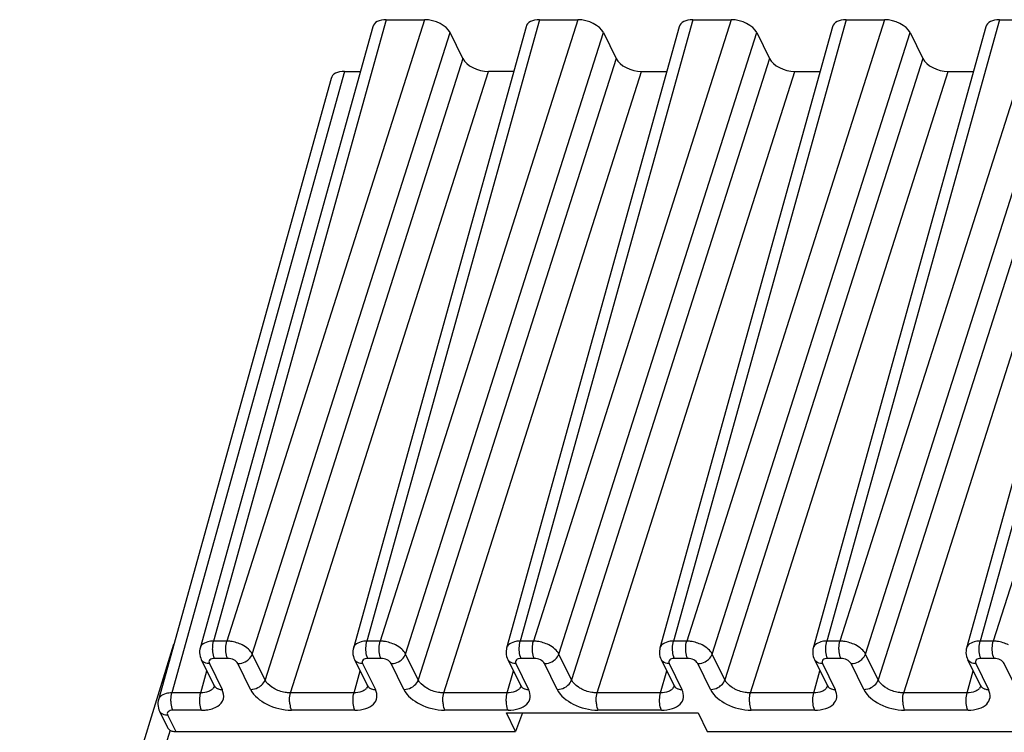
# Model space of a CAD drawing. Header units: millimetres. Extents: x 0 to 594, y 0 to 420.
# Tile 24 of 236: x 160 to 176, y 111 to 123. Entities that reach past the tile are written whole.
import ezdxf

# ---------------------------------------------------------------- set-up
doc = ezdxf.new("R2010")
doc.units = ezdxf.units.MM
doc.header["$LTSCALE"] = 32.67
doc.layers.get('0').update_dxf_attribs({"linetype": 'CONTINUOUS'})

msp = doc.modelspace()

# ---------------------------------------------------------------- linework, layer by layer
at = {"color": 9, "linetype": 'CONTINUOUS'}
for p, q in [((165.90805, 122.9094), (163.14162, 112.95294)), ((166.52219, 122.9094), (163.35264, 112.95294)), ((168.36422, 122.9094), (165.59778, 112.95294)), ((168.97835, 122.9094), (165.8088, 112.95294)), ((170.82038, 122.9094), (168.05394, 112.95294)), ((171.43451, 122.9094), (168.26497, 112.95294)), ((173.27654, 122.9094), (170.51011, 112.95294)), ((173.89067, 122.9094), (170.72113, 112.95294)), ((175.7327, 122.9094), (172.96627, 112.95294)), ((176.34684, 122.9094), (173.17729, 112.95294)), ((178.18887, 122.9094), (175.42243, 112.95294)), ((178.803, 122.9094), (175.63345, 112.95294)), ((163.76128, 112.74577), (166.93083, 122.70223)), ((166.21744, 112.74577), (169.38699, 122.70223)), ((168.6736, 112.74577), (171.84315, 122.70223)), ((171.12977, 112.74577), (174.29931, 122.70223)), ((173.58593, 112.74577), (176.75548, 122.70223)), ((167.13422, 122.28776), (163.96467, 112.3313)), ((169.59038, 122.28776), (166.42083, 112.3313)), ((172.04654, 122.28776), (168.877, 112.3313)), ((174.50271, 122.28776), (171.33316, 112.3313)), ((176.95887, 122.28776), (173.78932, 112.3313)), ((165.2402, 122.08059), (162.47377, 112.12413)), ((164.37331, 112.12413), (167.54286, 122.08059)), ((166.82947, 112.12413), (169.99902, 122.08059)), ((169.28563, 112.12413), (172.45518, 122.08059)), ((171.7418, 112.12413), (174.91134, 122.08059)), ((174.19796, 112.12413), (177.36751, 122.08059)), ((163.35264, 112.95294), (163.14162, 112.95294)), ((165.8088, 112.95294), (165.59778, 112.95294)), ((168.26497, 112.95294), (168.05394, 112.95294)), ((170.72113, 112.95294), (170.51011, 112.95294)), ((173.17729, 112.95294), (172.96627, 112.95294)), ((175.63345, 112.95294), (175.42243, 112.95294)), ((163.36607, 112.67471), (163.15505, 112.67471)), ((163.96467, 112.3313), (163.76128, 112.74577)), ((165.82224, 112.67471), (165.61121, 112.67471)), ((166.42083, 112.3313), (166.21744, 112.74577)), ((168.2784, 112.67471), (168.06737, 112.67471)), ((168.877, 112.3313), (168.6736, 112.74577)), ((170.73456, 112.67471), (170.52354, 112.67471)), ((171.33316, 112.3313), (171.12977, 112.74577)), ((173.19072, 112.67471), (172.9797, 112.67471)), ((173.78932, 112.3313), (173.58593, 112.74577)), ((175.64689, 112.67471), (175.43586, 112.67471)), ((163.07293, 112.59184), (163.27632, 112.17737)), ((163.73292, 112.17737), (163.52953, 112.59184)), ((165.52909, 112.59184), (165.73248, 112.17737)), ((166.18908, 112.17737), (165.98569, 112.59184)), ((167.98525, 112.59184), (168.18864, 112.17737)), ((168.64524, 112.17737), (168.44185, 112.59184)), ((170.44141, 112.59184), (170.64481, 112.17737)), ((171.10141, 112.17737), (170.89801, 112.59184)), ((172.89758, 112.59184), (173.10097, 112.17737)), ((173.55757, 112.17737), (173.35418, 112.59184)), ((175.35374, 112.59184), (175.55713, 112.17737)), ((176.11644, 111.96807), (175.81034, 112.59184)), ((162.93439, 112.12413), (163.03221, 112.47616)), ((165.39056, 112.12413), (165.48837, 112.47616)), ((167.84672, 112.12413), (167.94453, 112.47616)), ((170.30288, 112.12413), (170.40069, 112.47616)), ((172.75905, 112.12413), (172.85686, 112.47616)), ((175.21521, 112.12413), (175.31302, 112.47616)), ((162.93439, 112.12413), (162.47377, 112.12413)), ((165.39056, 112.12413), (164.37331, 112.12413)), ((167.84672, 112.12413), (166.82947, 112.12413)), ((170.30288, 112.12413), (169.28563, 112.12413)), ((172.75905, 112.12413), (171.7418, 112.12413)), ((175.21521, 112.12413), (174.19796, 112.12413)), ((162.40508, 111.76303), (162.53295, 111.50245)), ((162.94783, 111.8459), (162.4872, 111.8459)), ((165.40399, 111.8459), (164.38674, 111.8459)), ((167.86015, 111.8459), (166.8429, 111.8459)), ((170.31631, 111.8459), (169.29907, 111.8459)), ((172.77248, 111.8459), (171.75523, 111.8459)), ((175.22864, 111.8459), (174.21139, 111.8459)), ((162.44412, 111.52522), (151.52578, 76.19347))]:
    msp.add_line(p, q, dxfattribs=at)
at = {"color": 7, "linetype": 'CONTINUOUS'}
for p, q in [((165.90805, 122.9094), (166.52219, 122.9094)), ((168.36422, 122.9094), (168.97835, 122.9094)), ((170.82038, 122.9094), (171.43451, 122.9094)), ((173.27654, 122.9094), (173.89067, 122.9094)), ((175.7327, 122.9094), (176.34684, 122.9094)), ((165.69041, 122.79763), (162.92367, 112.8401)), ((168.14657, 122.79763), (165.37984, 112.8401)), ((170.60273, 122.79763), (167.836, 112.8401)), ((173.05889, 122.79763), (170.29216, 112.8401)), ((175.51506, 122.79763), (172.74832, 112.8401)), ((177.97122, 122.79763), (175.20449, 112.8401)), ((167.13422, 122.28776), (166.93083, 122.70223)), ((169.38699, 122.70223), (169.59038, 122.28776)), ((171.84315, 122.70223), (172.04654, 122.28776)), ((174.29931, 122.70223), (174.50271, 122.28776)), ((165.02256, 121.96882), (162.25582, 112.01128)), ((165.2402, 122.08059), (165.49117, 122.08059)), ((167.94734, 122.08059), (167.54286, 122.08059)), ((169.99902, 122.08059), (170.4035, 122.08059)), ((172.45518, 122.08059), (172.85966, 122.08059)), ((174.91134, 122.08059), (175.31582, 122.08059)), ((151.13526, 76.11526), (162.50409, 112.90479)), ((162.94179, 112.6604), (163.14519, 112.24593)), ((165.39796, 112.6604), (165.60135, 112.24593)), ((167.85412, 112.6604), (168.05751, 112.24593)), ((170.31028, 112.6604), (170.51367, 112.24593)), ((172.76644, 112.6604), (172.96984, 112.24593)), ((175.22261, 112.6604), (175.426, 112.24593)), ((163.14544, 112.24542), (163.14519, 112.24593)), ((165.6016, 112.24542), (165.60135, 112.24593)), ((168.05776, 112.24542), (168.05751, 112.24593)), ((170.51392, 112.24542), (170.51367, 112.24593)), ((172.97009, 112.24542), (172.96984, 112.24593)), ((175.42625, 112.24542), (175.426, 112.24593)), ((162.27424, 111.83098), (162.27394, 111.83158)), ((162.27395, 111.83158), (162.40252, 111.56958)), ((167.9806, 111.50245), (167.83239, 111.80445)), ((167.83239, 111.80445), (170.9026, 111.80445)), ((168.09171, 111.80445), (167.9806, 111.50245)), ((170.9026, 111.80445), (171.0508, 111.50245)), ((162.53295, 111.50245), (167.9806, 111.50245)), ((171.0508, 111.50245), (176.6218, 111.50245))]:
    msp.add_line(p, q, dxfattribs=at)
for points in [[(162.92372, 112.84008), (162.91986, 112.82408), (162.91578, 112.79566), (162.91507, 112.76651), (162.91782, 112.73702), (162.92407, 112.70765), (162.93369, 112.67897), (162.94245, 112.65933)], [(165.37988, 112.84008), (165.37602, 112.82408), (165.37194, 112.79566), (165.37123, 112.76651), (165.37399, 112.73702), (165.38023, 112.70765), (165.38985, 112.67897), (165.39861, 112.65933)], [(167.83604, 112.84008), (167.83219, 112.82408), (167.82811, 112.79566), (167.82739, 112.76651), (167.83015, 112.73702), (167.83639, 112.70765), (167.84601, 112.67897), (167.85478, 112.65933)], [(170.2922, 112.84008), (170.28835, 112.82408), (170.28427, 112.79566), (170.28355, 112.76651), (170.28631, 112.73702), (170.29255, 112.70765), (170.30218, 112.67897), (170.31094, 112.65933)], [(172.74837, 112.84008), (172.74451, 112.82408), (172.74043, 112.79566), (172.73972, 112.76651), (172.74247, 112.73702), (172.74872, 112.70765), (172.75834, 112.67897), (172.7671, 112.65933)], [(175.20453, 112.84008), (175.20068, 112.82408), (175.19659, 112.79566), (175.19588, 112.76651), (175.19864, 112.73702), (175.20488, 112.70765), (175.2145, 112.67897), (175.22326, 112.65933)], [(163.14553, 112.24547), (163.14694, 112.24251), (163.14982, 112.23505), (163.15073, 112.23152), (163.15081, 112.23116)], [(165.6017, 112.24547), (165.6031, 112.24251), (165.60599, 112.23505), (165.60689, 112.23152), (165.60697, 112.23116)], [(168.05786, 112.24547), (168.05926, 112.24251), (168.06215, 112.23505), (168.06305, 112.23152), (168.06313, 112.23116)], [(170.51402, 112.24547), (170.51543, 112.24251), (170.51831, 112.23505), (170.51921, 112.23152), (170.51929, 112.23116)], [(172.97018, 112.24547), (172.97159, 112.24251), (172.97447, 112.23505), (172.97538, 112.23152), (172.97546, 112.23116)], [(175.42635, 112.24547), (175.42775, 112.24251), (175.43064, 112.23505), (175.43154, 112.23152), (175.43162, 112.23116)], [(162.25587, 112.01127), (162.25201, 111.99526), (162.24793, 111.96684), (162.24722, 111.9377), (162.24997, 111.90821), (162.25622, 111.87884), (162.26584, 111.85016), (162.2746, 111.83051)]]:
    msp.add_lwpolyline(points, dxfattribs=at)
at = {"color": 9, "linetype": 'CONTINUOUS'}
for centre, radius, start, end in [((163.03566, 112.70586), 0.10418, 206.210623, 221.547049), ((165.49183, 112.70586), 0.10418, 206.210623, 221.547049), ((167.94799, 112.70586), 0.10418, 206.210623, 221.547049), ((170.40415, 112.70586), 0.10418, 206.210623, 221.547049), ((172.86031, 112.70586), 0.10418, 206.210623, 221.547049), ((175.31648, 112.70586), 0.10418, 206.210623, 221.547049), ((163.03147, 112.27253), 0.12642, 315.32614, 323.316297), ((163.23905, 112.29139), 0.10419, 206.153777, 221.548332), ((165.48763, 112.27253), 0.12642, 315.32614, 323.316297), ((165.69522, 112.29139), 0.10419, 206.153777, 221.548332), ((167.94379, 112.27253), 0.12642, 315.32614, 323.316297), ((168.15138, 112.29139), 0.10419, 206.153777, 221.548332), ((170.39995, 112.27253), 0.12642, 315.32614, 323.316297), ((170.60754, 112.29139), 0.10419, 206.153777, 221.548332), ((172.85612, 112.27253), 0.12642, 315.32614, 323.316297), ((173.0637, 112.29139), 0.10419, 206.153777, 221.548332), ((175.31228, 112.27253), 0.12642, 315.32614, 323.316297), ((175.51987, 112.29139), 0.10419, 206.153777, 221.548332), ((162.36781, 111.87705), 0.10418, 206.210623, 221.547049)]:
    msp.add_arc(centre, radius, start, end, dxfattribs=at)
at = {"color": 7, "linetype": 'CONTINUOUS'}
for centre, major_axis, ratio, start_param, end_param in [((166.00984, 122.70217), (0.31855, -0.09849), 0.57239492, 2.06604593, 3.15808391), ((166.62379, 122.70217), (0.3185, -0.09837), 0.57268648, 6.77810472, 8.34859646), ((168.466, 122.70217), (0.31855, -0.09849), 0.57239492, 8.34923124, 9.44126921), ((169.07995, 122.70217), (0.3185, -0.09837), 0.57268648, 6.77810472, 8.34859646), ((170.92217, 122.70217), (0.31855, -0.09849), 0.57239492, 2.06604593, 3.15810279), ((171.53611, 122.70217), (0.3185, -0.09837), 0.57268648, 6.77810472, 8.34859646), ((173.37833, 122.70217), (0.31855, -0.09849), 0.57239492, 2.06604593, 3.15810279), ((173.99228, 122.70217), (0.3185, -0.09837), 0.57268648, 6.77810472, 8.34859646), ((175.83449, 122.70217), (0.31855, -0.09849), 0.57239492, 2.06604593, 3.15810279), ((167.44125, 122.28782), (0.3185, -0.09837), 0.57268648, -2.64667324, -1.0761815), ((169.89742, 122.28782), (0.3185, -0.09837), 0.57268648, -2.64667324, -1.0761815), ((172.35358, 122.28782), (0.3185, -0.09837), 0.57268648, -2.64667324, -1.0761815), ((174.80974, 122.28782), (0.3185, -0.09837), 0.57268648, -2.64667324, -1.0761815), ((165.34199, 121.87335), (0.31855, -0.09849), 0.57239492, 2.06604593, 3.15810279)]:
    msp.add_ellipse(centre, major_axis=major_axis, ratio=ratio, start_param=start_param, end_param=end_param, dxfattribs=at)
at = {"color": 9, "linetype": 'CONTINUOUS'}
for points in [[(162.95401, 112.89112), (162.94008, 112.87712), (162.92905, 112.85922), (162.92375, 112.8402)], [(163.14162, 112.95294), (163.12431, 112.95281), (163.10696, 112.95164), (163.0898, 112.94929)], [(165.41017, 112.89112), (165.39624, 112.87712), (165.38521, 112.85922), (165.37991, 112.8402)], [(165.59779, 112.95294), (165.58047, 112.95281), (165.56312, 112.95164), (165.54596, 112.94929)], [(167.86633, 112.89112), (167.85241, 112.87712), (167.84137, 112.85922), (167.83607, 112.8402)], [(168.05395, 112.95294), (168.03663, 112.95281), (168.01928, 112.95164), (168.00213, 112.94929)], [(170.3225, 112.89112), (170.30857, 112.87712), (170.29753, 112.85922), (170.29224, 112.8402)], [(170.51011, 112.95294), (170.4928, 112.95281), (170.47545, 112.95164), (170.45829, 112.94929)], [(172.77866, 112.89112), (172.76473, 112.87712), (172.7537, 112.85922), (172.7484, 112.8402)], [(172.96627, 112.95294), (172.94896, 112.95281), (172.93161, 112.95164), (172.91445, 112.94929)], [(175.23482, 112.89112), (175.22089, 112.87712), (175.20986, 112.85922), (175.20456, 112.8402)], [(175.42244, 112.95294), (175.40512, 112.95281), (175.38777, 112.95164), (175.37061, 112.94929)], [(163.12137, 112.18366), (163.11706, 112.1793), (163.11245, 112.17523), (163.10762, 112.17146)], [(163.15115, 112.23379), (163.14736, 112.22063), (163.14102, 112.208), (163.13285, 112.19701)], [(163.2171, 112.18671), (163.23603, 112.18031), (163.25634, 112.17737), (163.27632, 112.17737)], [(165.57753, 112.18366), (165.57323, 112.1793), (165.56861, 112.17523), (165.56378, 112.17146)], [(165.60731, 112.23379), (165.60353, 112.22063), (165.59718, 112.208), (165.58901, 112.19701)], [(165.67327, 112.18671), (165.6922, 112.18031), (165.7125, 112.17737), (165.73248, 112.17737)], [(168.03369, 112.18366), (168.02939, 112.1793), (168.02477, 112.17523), (168.01995, 112.17146)], [(168.06348, 112.23379), (168.05969, 112.22063), (168.05334, 112.208), (168.04517, 112.19701)], [(168.12943, 112.18671), (168.14836, 112.18031), (168.16866, 112.17737), (168.18864, 112.17737)], [(170.48986, 112.18366), (170.48555, 112.1793), (170.48094, 112.17523), (170.47611, 112.17146)], [(170.51964, 112.23379), (170.51585, 112.22063), (170.5095, 112.208), (170.50133, 112.19701)], [(170.58559, 112.18671), (170.60452, 112.18031), (170.62482, 112.17737), (170.64481, 112.17737)], [(172.94602, 112.18366), (172.94171, 112.1793), (172.9371, 112.17523), (172.93227, 112.17146)], [(172.9758, 112.23379), (172.97202, 112.22063), (172.96567, 112.208), (172.9575, 112.19701)], [(173.04175, 112.18671), (173.06068, 112.18031), (173.08099, 112.17737), (173.10097, 112.17737)], [(175.40218, 112.18366), (175.39788, 112.1793), (175.39326, 112.17523), (175.38843, 112.17146)], [(175.43196, 112.23379), (175.42818, 112.22063), (175.42183, 112.208), (175.41366, 112.19701)], [(175.49792, 112.18671), (175.51685, 112.18031), (175.53715, 112.17737), (175.55713, 112.17737)], [(162.28616, 112.06231), (162.27223, 112.04831), (162.2612, 112.0304), (162.2559, 112.01138)], [(162.47378, 112.12412), (162.45646, 112.124), (162.43911, 112.12283), (162.42195, 112.12048)], [(163.10762, 112.17146), (163.10256, 112.16751), (163.09724, 112.16386), (163.09176, 112.16052)], [(165.56378, 112.17146), (165.55872, 112.16751), (165.55341, 112.16386), (165.54792, 112.16052)], [(168.01995, 112.17146), (168.01488, 112.16751), (168.00957, 112.16386), (168.00409, 112.16052)], [(170.47611, 112.17146), (170.47105, 112.16751), (170.46573, 112.16386), (170.46025, 112.16052)], [(172.93227, 112.17146), (172.92721, 112.16751), (172.92189, 112.16386), (172.91641, 112.16052)], [(175.38843, 112.17146), (175.38337, 112.16751), (175.37806, 112.16386), (175.37257, 112.16052)], [(167.86015, 111.8459), (167.85439, 111.85764), (167.84996, 111.87007), (167.84631, 111.88264)]]:
    msp.add_open_spline(points, degree=3, dxfattribs=at)
for points, knots in [([(163.0898, 112.94929), (163.07583, 112.94738), (163.02731, 112.93798), (162.97909, 112.91633), (162.95401, 112.89112)], [0, 0, 0, 0, 0.28400048, 1, 1, 1, 1]), ([(163.12617, 112.80677), (163.12555, 112.81965), (163.12523, 112.86872), (163.13128, 112.91823), (163.14162, 112.95294)], [0, 0, 0, 0, 0.26249603, 1, 1, 1, 1]), ([(163.15505, 112.67471), (163.15078, 112.68342), (163.13445, 112.72574), (163.12789, 112.77128), (163.12617, 112.80677)], [0, 0, 0, 0, 0.21444231, 1, 1, 1, 1]), ([(163.33719, 112.80677), (163.33657, 112.81965), (163.33624, 112.86873), (163.34229, 112.91823), (163.35264, 112.95294)], [0, 0, 0, 0, 0.2624969, 1, 1, 1, 1]), ([(163.36607, 112.67471), (163.3618, 112.68342), (163.34547, 112.72574), (163.3389, 112.77128), (163.33719, 112.80677)], [0, 0, 0, 0, 0.21444297, 1, 1, 1, 1]), ([(163.59912, 112.89112), (163.54162, 112.92033), (163.45823, 112.94628), (163.37326, 112.95276), (163.35264, 112.95294)], [0, 0, 0, 0, 0.75774288, 1, 1, 1, 1]), ([(163.76127, 112.74577), (163.74635, 112.77573), (163.69668, 112.83257), (163.63474, 112.87302), (163.59912, 112.89112)], [0, 0, 0, 0, 0.45577713, 1, 1, 1, 1]), ([(165.54596, 112.94929), (165.53199, 112.94738), (165.48347, 112.93798), (165.43526, 112.91633), (165.41017, 112.89112)], [0, 0, 0, 0, 0.28400048, 1, 1, 1, 1]), ([(165.58234, 112.80677), (165.58172, 112.81965), (165.58139, 112.86872), (165.58744, 112.91823), (165.59779, 112.95294)], [0, 0, 0, 0, 0.26249603, 1, 1, 1, 1]), ([(165.61121, 112.67471), (165.60694, 112.68342), (165.59061, 112.72574), (165.58405, 112.77128), (165.58234, 112.80677)], [0, 0, 0, 0, 0.21444232, 1, 1, 1, 1]), ([(165.79335, 112.80677), (165.79273, 112.81965), (165.79241, 112.86873), (165.79846, 112.91823), (165.8088, 112.95294)], [0, 0, 0, 0, 0.2624969, 1, 1, 1, 1]), ([(165.82223, 112.67471), (165.81796, 112.68342), (165.80163, 112.72574), (165.79507, 112.77128), (165.79335, 112.80677)], [0, 0, 0, 0, 0.21444297, 1, 1, 1, 1]), ([(166.05528, 112.89112), (165.99778, 112.92033), (165.91439, 112.94628), (165.82942, 112.95276), (165.8088, 112.95294)], [0, 0, 0, 0, 0.75774288, 1, 1, 1, 1]), ([(166.21743, 112.74577), (166.20252, 112.77573), (166.15284, 112.83257), (166.0909, 112.87302), (166.05528, 112.89112)], [0, 0, 0, 0, 0.45577713, 1, 1, 1, 1]), ([(168.00213, 112.94929), (167.98815, 112.94738), (167.93964, 112.93798), (167.89142, 112.91633), (167.86633, 112.89112)], [0, 0, 0, 0, 0.28400048, 1, 1, 1, 1]), ([(168.0385, 112.80677), (168.03788, 112.81965), (168.03755, 112.86872), (168.0436, 112.91823), (168.05395, 112.95294)], [0, 0, 0, 0, 0.26249603, 1, 1, 1, 1]), ([(168.06737, 112.67471), (168.0631, 112.68342), (168.04677, 112.72574), (168.04021, 112.77128), (168.0385, 112.80677)], [0, 0, 0, 0, 0.21444232, 1, 1, 1, 1]), ([(168.24952, 112.80677), (168.2489, 112.81965), (168.24857, 112.86873), (168.25462, 112.91823), (168.26497, 112.95294)], [0, 0, 0, 0, 0.2624969, 1, 1, 1, 1]), ([(168.2784, 112.67471), (168.27412, 112.68342), (168.25779, 112.72574), (168.25123, 112.77128), (168.24952, 112.80677)], [0, 0, 0, 0, 0.21444297, 1, 1, 1, 1]), ([(168.51144, 112.89112), (168.45394, 112.92033), (168.37056, 112.94628), (168.28558, 112.95276), (168.26497, 112.95294)], [0, 0, 0, 0, 0.75774288, 1, 1, 1, 1]), ([(168.67359, 112.74577), (168.65868, 112.77573), (168.609, 112.83257), (168.54707, 112.87302), (168.51144, 112.89112)], [0, 0, 0, 0, 0.45577713, 1, 1, 1, 1]), ([(170.45829, 112.94929), (170.44431, 112.94738), (170.3958, 112.93798), (170.34758, 112.91633), (170.3225, 112.89112)], [0, 0, 0, 0, 0.28400048, 1, 1, 1, 1]), ([(170.49466, 112.80677), (170.49404, 112.81965), (170.49372, 112.86872), (170.49976, 112.91823), (170.51011, 112.95294)], [0, 0, 0, 0, 0.26249603, 1, 1, 1, 1]), ([(170.52354, 112.67471), (170.51926, 112.68342), (170.50293, 112.72574), (170.49637, 112.77128), (170.49466, 112.80677)], [0, 0, 0, 0, 0.21444232, 1, 1, 1, 1]), ([(170.70568, 112.80677), (170.70506, 112.81965), (170.70473, 112.86873), (170.71078, 112.91823), (170.72113, 112.95294)], [0, 0, 0, 0, 0.2624969, 1, 1, 1, 1]), ([(170.73456, 112.67471), (170.73029, 112.68342), (170.71395, 112.72574), (170.70739, 112.77128), (170.70568, 112.80677)], [0, 0, 0, 0, 0.21444297, 1, 1, 1, 1]), ([(170.96761, 112.89112), (170.91011, 112.92033), (170.82672, 112.94628), (170.74175, 112.95276), (170.72113, 112.95294)], [0, 0, 0, 0, 0.75774288, 1, 1, 1, 1]), ([(171.12975, 112.74577), (171.11484, 112.77573), (171.06516, 112.83257), (171.00323, 112.87302), (170.96761, 112.89112)], [0, 0, 0, 0, 0.45577713, 1, 1, 1, 1]), ([(172.91445, 112.94929), (172.90048, 112.94738), (172.85196, 112.93798), (172.80374, 112.91633), (172.77866, 112.89112)], [0, 0, 0, 0, 0.28400048, 1, 1, 1, 1]), ([(172.95082, 112.80677), (172.9502, 112.81965), (172.94988, 112.86872), (172.95593, 112.91823), (172.96627, 112.95294)], [0, 0, 0, 0, 0.26249603, 1, 1, 1, 1]), ([(172.9797, 112.67471), (172.97543, 112.68342), (172.9591, 112.72574), (172.95254, 112.77128), (172.95082, 112.80677)], [0, 0, 0, 0, 0.21444231, 1, 1, 1, 1]), ([(173.16184, 112.80677), (173.16122, 112.81965), (173.1609, 112.86873), (173.16694, 112.91823), (173.17729, 112.95294)], [0, 0, 0, 0, 0.2624969, 1, 1, 1, 1]), ([(173.19072, 112.67471), (173.18645, 112.68342), (173.17012, 112.72574), (173.16356, 112.77128), (173.16184, 112.80677)], [0, 0, 0, 0, 0.21444297, 1, 1, 1, 1]), ([(173.42377, 112.89112), (173.36627, 112.92033), (173.28288, 112.94628), (173.19791, 112.95276), (173.17729, 112.95294)], [0, 0, 0, 0, 0.75774288, 1, 1, 1, 1]), ([(173.58592, 112.74577), (173.57101, 112.77573), (173.52133, 112.83257), (173.45939, 112.87302), (173.42377, 112.89112)], [0, 0, 0, 0, 0.45577713, 1, 1, 1, 1]), ([(175.37061, 112.94929), (175.35664, 112.94738), (175.30812, 112.93798), (175.25991, 112.91633), (175.23482, 112.89112)], [0, 0, 0, 0, 0.28400048, 1, 1, 1, 1]), ([(175.40699, 112.80677), (175.40637, 112.81965), (175.40604, 112.86872), (175.41209, 112.91823), (175.42244, 112.95294)], [0, 0, 0, 0, 0.26249603, 1, 1, 1, 1]), ([(175.43586, 112.67471), (175.43159, 112.68342), (175.41526, 112.72574), (175.4087, 112.77128), (175.40699, 112.80677)], [0, 0, 0, 0, 0.21444232, 1, 1, 1, 1]), ([(175.618, 112.80677), (175.61738, 112.81965), (175.61706, 112.86873), (175.62311, 112.91823), (175.63345, 112.95294)], [0, 0, 0, 0, 0.2624969, 1, 1, 1, 1]), ([(175.64688, 112.67471), (175.64261, 112.68342), (175.62628, 112.72574), (175.61972, 112.77128), (175.618, 112.80677)], [0, 0, 0, 0, 0.21444297, 1, 1, 1, 1]), ([(175.87993, 112.89112), (175.82243, 112.92033), (175.73904, 112.94628), (175.65407, 112.95276), (175.63345, 112.95294)], [0, 0, 0, 0, 0.75774288, 1, 1, 1, 1]), ([(163.15505, 112.67471), (163.14027, 112.67474), (163.1134, 112.67158), (163.07919, 112.65452), (163.06256, 112.62329), (163.06818, 112.60151), (163.07293, 112.59184)], [0, 0, 0, 0, 0.31096243, 0.56244347, 0.77333499, 1, 1, 1, 1]), ([(163.52953, 112.59184), (163.51679, 112.618), (163.46238, 112.6589), (163.39997, 112.67471), (163.36607, 112.67471)], [0, 0, 0, 0, 0.46190496, 1, 1, 1, 1]), ([(163.67252, 112.63677), (163.68306, 112.64377), (163.72037, 112.67269), (163.75042, 112.71287), (163.76127, 112.74577)], [0, 0, 0, 0, 0.26759048, 1, 1, 1, 1]), ([(165.61121, 112.67471), (165.59643, 112.67474), (165.56956, 112.67158), (165.53535, 112.65452), (165.51872, 112.62329), (165.52434, 112.60151), (165.52909, 112.59184)], [0, 0, 0, 0, 0.31096243, 0.56244347, 0.77333499, 1, 1, 1, 1]), ([(165.98569, 112.59184), (165.97295, 112.618), (165.91854, 112.6589), (165.85613, 112.67471), (165.82224, 112.67471)], [0, 0, 0, 0, 0.46190496, 1, 1, 1, 1]), ([(166.12868, 112.63677), (166.13923, 112.64377), (166.17653, 112.67269), (166.20659, 112.71287), (166.21743, 112.74577)], [0, 0, 0, 0, 0.26759048, 1, 1, 1, 1]), ([(168.06737, 112.67471), (168.0526, 112.67474), (168.02572, 112.67158), (167.99151, 112.65452), (167.97489, 112.62329), (167.98051, 112.60151), (167.98525, 112.59184)], [0, 0, 0, 0, 0.31096243, 0.56244347, 0.77333499, 1, 1, 1, 1]), ([(168.44185, 112.59184), (168.42911, 112.618), (168.37471, 112.6589), (168.31229, 112.67471), (168.2784, 112.67471)], [0, 0, 0, 0, 0.46190496, 1, 1, 1, 1]), ([(168.58485, 112.63677), (168.59539, 112.64377), (168.63269, 112.67269), (168.66275, 112.71287), (168.67359, 112.74577)], [0, 0, 0, 0, 0.26759048, 1, 1, 1, 1]), ([(170.52354, 112.67471), (170.50876, 112.67474), (170.48188, 112.67158), (170.44768, 112.65452), (170.43105, 112.62329), (170.43667, 112.60151), (170.44141, 112.59184)], [0, 0, 0, 0, 0.31096243, 0.56244347, 0.77333499, 1, 1, 1, 1]), ([(170.89801, 112.59184), (170.88528, 112.618), (170.83087, 112.6589), (170.76846, 112.67471), (170.73456, 112.67471)], [0, 0, 0, 0, 0.46190496, 1, 1, 1, 1]), ([(171.04101, 112.63677), (171.05155, 112.64377), (171.08886, 112.67269), (171.11891, 112.71287), (171.12975, 112.74577)], [0, 0, 0, 0, 0.26759048, 1, 1, 1, 1]), ([(172.9797, 112.67471), (172.96492, 112.67474), (172.93805, 112.67158), (172.90384, 112.65452), (172.88721, 112.62329), (172.89283, 112.60151), (172.89758, 112.59184)], [0, 0, 0, 0, 0.31096243, 0.56244347, 0.77333499, 1, 1, 1, 1]), ([(173.35418, 112.59184), (173.34144, 112.618), (173.28703, 112.6589), (173.22462, 112.67471), (173.19072, 112.67471)], [0, 0, 0, 0, 0.46190496, 1, 1, 1, 1]), ([(173.49717, 112.63677), (173.50771, 112.64377), (173.54502, 112.67269), (173.57507, 112.71287), (173.58592, 112.74577)], [0, 0, 0, 0, 0.26759048, 1, 1, 1, 1]), ([(175.43586, 112.67471), (175.42108, 112.67474), (175.39421, 112.67158), (175.36, 112.65452), (175.34337, 112.62329), (175.34899, 112.60151), (175.35374, 112.59184)], [0, 0, 0, 0, 0.31096243, 0.56244347, 0.77333499, 1, 1, 1, 1]), ([(175.81034, 112.59184), (175.7976, 112.618), (175.7432, 112.6589), (175.68078, 112.67471), (175.64689, 112.67471)], [0, 0, 0, 0, 0.46190496, 1, 1, 1, 1]), ([(163.07293, 112.59184), (163.06135, 112.59184), (163.01979, 112.59517), (162.9778, 112.61411), (162.95769, 112.63676)], [0, 0, 0, 0, 0.27643949, 1, 1, 1, 1]), ([(163.52953, 112.59184), (163.54172, 112.59184), (163.592, 112.5963), (163.64074, 112.61566), (163.67252, 112.63677)], [0, 0, 0, 0, 0.24220058, 1, 1, 1, 1]), ([(165.52909, 112.59184), (165.51752, 112.59184), (165.47595, 112.59517), (165.43396, 112.61411), (165.41386, 112.63676)], [0, 0, 0, 0, 0.27643949, 1, 1, 1, 1]), ([(165.98569, 112.59184), (165.99788, 112.59184), (166.04817, 112.5963), (166.0969, 112.61566), (166.12868, 112.63677)], [0, 0, 0, 0, 0.24220058, 1, 1, 1, 1]), ([(167.98525, 112.59184), (167.97368, 112.59184), (167.93211, 112.59517), (167.89013, 112.61411), (167.87002, 112.63676)], [0, 0, 0, 0, 0.27643949, 1, 1, 1, 1]), ([(168.44185, 112.59184), (168.45405, 112.59184), (168.50433, 112.5963), (168.55306, 112.61566), (168.58485, 112.63677)], [0, 0, 0, 0, 0.24220058, 1, 1, 1, 1]), ([(170.44141, 112.59184), (170.42984, 112.59184), (170.38827, 112.59517), (170.34629, 112.61411), (170.32618, 112.63676)], [0, 0, 0, 0, 0.27643949, 1, 1, 1, 1]), ([(170.89801, 112.59184), (170.91021, 112.59184), (170.96049, 112.5963), (171.00922, 112.61566), (171.04101, 112.63677)], [0, 0, 0, 0, 0.24220058, 1, 1, 1, 1]), ([(172.89758, 112.59184), (172.886, 112.59184), (172.84444, 112.59517), (172.80245, 112.61411), (172.78234, 112.63676)], [0, 0, 0, 0, 0.27643949, 1, 1, 1, 1]), ([(173.35418, 112.59184), (173.36637, 112.59184), (173.41665, 112.5963), (173.46539, 112.61566), (173.49717, 112.63677)], [0, 0, 0, 0, 0.24220058, 1, 1, 1, 1]), ([(175.35374, 112.59184), (175.34217, 112.59184), (175.3006, 112.59517), (175.25861, 112.61411), (175.23851, 112.63676)], [0, 0, 0, 0, 0.27643949, 1, 1, 1, 1]), ([(163.87592, 112.2223), (163.88646, 112.2293), (163.92377, 112.25822), (163.95383, 112.2984), (163.96467, 112.3313)], [0, 0, 0, 0, 0.26759383, 1, 1, 1, 1]), ([(164.1261, 112.18366), (164.10763, 112.193), (164.04447, 112.22997), (163.98754, 112.28366), (163.96467, 112.3313)], [0, 0, 0, 0, 0.28143403, 1, 1, 1, 1]), ([(166.33208, 112.2223), (166.34262, 112.2293), (166.37993, 112.25822), (166.40999, 112.2984), (166.42083, 112.3313)], [0, 0, 0, 0, 0.26759383, 1, 1, 1, 1]), ([(166.58226, 112.18366), (166.56379, 112.193), (166.50063, 112.22997), (166.4437, 112.28366), (166.42083, 112.3313)], [0, 0, 0, 0, 0.28143403, 1, 1, 1, 1]), ([(168.78824, 112.2223), (168.79879, 112.2293), (168.8361, 112.25822), (168.86615, 112.2984), (168.877, 112.3313)], [0, 0, 0, 0, 0.26759383, 1, 1, 1, 1]), ([(169.03843, 112.18366), (169.01996, 112.193), (168.95679, 112.22997), (168.89987, 112.28366), (168.877, 112.3313)], [0, 0, 0, 0, 0.28143403, 1, 1, 1, 1]), ([(171.2444, 112.2223), (171.25495, 112.2293), (171.29226, 112.25822), (171.32232, 112.2984), (171.33316, 112.3313)], [0, 0, 0, 0, 0.26759383, 1, 1, 1, 1]), ([(171.49459, 112.18366), (171.47612, 112.193), (171.41295, 112.22997), (171.35603, 112.28366), (171.33316, 112.3313)], [0, 0, 0, 0, 0.28143403, 1, 1, 1, 1]), ([(173.70057, 112.2223), (173.71111, 112.2293), (173.74842, 112.25822), (173.77848, 112.2984), (173.78932, 112.3313)], [0, 0, 0, 0, 0.26759383, 1, 1, 1, 1]), ([(173.95075, 112.18366), (173.93228, 112.193), (173.86912, 112.22997), (173.81219, 112.28366), (173.78932, 112.3313)], [0, 0, 0, 0, 0.28143403, 1, 1, 1, 1]), ([(163.16108, 112.22229), (163.17196, 112.21004), (163.19088, 112.19682), (163.21154, 112.18859), (163.2171, 112.18671)], [0, 0, 0, 0, 0.73628388, 1, 1, 1, 1]), ([(163.20612, 111.90964), (163.24758, 111.93666), (163.32131, 112.0222), (163.29802, 112.13175), (163.27632, 112.17737)], [0, 0, 0, 0, 0.49481645, 1, 1, 1, 1]), ([(163.73292, 112.17737), (163.74511, 112.17737), (163.7954, 112.18183), (163.84413, 112.20118), (163.87592, 112.2223)], [0, 0, 0, 0, 0.24220118, 1, 1, 1, 1]), ([(163.73292, 112.17737), (163.78557, 112.07355), (164.00057, 111.9083), (164.25119, 111.84682), (164.38674, 111.8459)], [0, 0, 0, 0, 0.46200276, 1, 1, 1, 1]), ([(164.3733, 112.12412), (164.35262, 112.12391), (164.26747, 112.12926), (164.18365, 112.15453), (164.1261, 112.18365)], [0, 0, 0, 0, 0.24284898, 1, 1, 1, 1]), ([(165.40399, 111.8459), (165.46313, 111.84634), (165.5707, 111.85818), (165.7073, 111.92676), (165.77423, 112.05166), (165.751, 112.13845), (165.73248, 112.17737)], [0, 0, 0, 0, 0.31114057, 0.56246915, 0.77326703, 1, 1, 1, 1]), ([(165.61724, 112.22229), (165.62812, 112.21004), (165.64704, 112.19682), (165.66771, 112.18859), (165.67327, 112.18671)], [0, 0, 0, 0, 0.73628388, 1, 1, 1, 1]), ([(166.18908, 112.17737), (166.20128, 112.17737), (166.25156, 112.18183), (166.30029, 112.20118), (166.33208, 112.2223)], [0, 0, 0, 0, 0.24220118, 1, 1, 1, 1]), ([(166.18908, 112.17737), (166.24173, 112.07355), (166.45673, 111.9083), (166.70735, 111.84682), (166.8429, 111.8459)], [0, 0, 0, 0, 0.46200276, 1, 1, 1, 1]), ([(166.82947, 112.12412), (166.80878, 112.12391), (166.72363, 112.12926), (166.63982, 112.15453), (166.58226, 112.18365)], [0, 0, 0, 0, 0.24284898, 1, 1, 1, 1]), ([(167.86015, 111.8459), (167.91929, 111.84634), (168.02686, 111.85818), (168.16346, 111.92676), (168.2304, 112.05166), (168.20716, 112.13845), (168.18864, 112.17737)], [0, 0, 0, 0, 0.31114057, 0.56246915, 0.77326703, 1, 1, 1, 1]), ([(168.0734, 112.22229), (168.08428, 112.21004), (168.10321, 112.19682), (168.12387, 112.18859), (168.12943, 112.18671)], [0, 0, 0, 0, 0.73628388, 1, 1, 1, 1]), ([(168.64524, 112.17737), (168.65744, 112.17737), (168.70772, 112.18183), (168.75646, 112.20118), (168.78824, 112.2223)], [0, 0, 0, 0, 0.24220118, 1, 1, 1, 1]), ([(168.64524, 112.17737), (168.6979, 112.07355), (168.91289, 111.9083), (169.16351, 111.84682), (169.29907, 111.8459)], [0, 0, 0, 0, 0.46200276, 1, 1, 1, 1]), ([(169.28563, 112.12412), (169.26494, 112.12391), (169.1798, 112.12926), (169.09598, 112.15453), (169.03842, 112.18365)], [0, 0, 0, 0, 0.24284898, 1, 1, 1, 1]), ([(170.31631, 111.8459), (170.37546, 111.84634), (170.48302, 111.85818), (170.61962, 111.92676), (170.68656, 112.05166), (170.66332, 112.13845), (170.64481, 112.17737)], [0, 0, 0, 0, 0.31114057, 0.56246915, 0.77326703, 1, 1, 1, 1]), ([(170.52957, 112.22229), (170.54045, 112.21004), (170.55937, 112.19682), (170.58003, 112.18859), (170.58559, 112.18671)], [0, 0, 0, 0, 0.73628388, 1, 1, 1, 1]), ([(171.10141, 112.17737), (171.1136, 112.17737), (171.16388, 112.18183), (171.21262, 112.20118), (171.2444, 112.2223)], [0, 0, 0, 0, 0.24220118, 1, 1, 1, 1]), ([(171.10141, 112.17737), (171.15406, 112.07355), (171.36905, 111.9083), (171.61967, 111.84682), (171.75523, 111.8459)], [0, 0, 0, 0, 0.46200276, 1, 1, 1, 1]), ([(171.74179, 112.12412), (171.7211, 112.12391), (171.63596, 112.12926), (171.55214, 112.15453), (171.49458, 112.18365)], [0, 0, 0, 0, 0.24284898, 1, 1, 1, 1]), ([(172.77248, 111.8459), (172.83162, 111.84634), (172.93919, 111.85818), (173.07578, 111.92676), (173.14272, 112.05166), (173.11948, 112.13845), (173.10097, 112.17737)], [0, 0, 0, 0, 0.31114057, 0.56246915, 0.77326703, 1, 1, 1, 1]), ([(172.98573, 112.22229), (172.99661, 112.21004), (173.01553, 112.19682), (173.03619, 112.18859), (173.04175, 112.18671)], [0, 0, 0, 0, 0.73628388, 1, 1, 1, 1]), ([(173.55757, 112.17737), (173.56976, 112.17737), (173.62005, 112.18183), (173.66878, 112.20118), (173.70057, 112.2223)], [0, 0, 0, 0, 0.24220118, 1, 1, 1, 1]), ([(173.55757, 112.17737), (173.61022, 112.07355), (173.82522, 111.9083), (174.07584, 111.84682), (174.21139, 111.8459)], [0, 0, 0, 0, 0.46200276, 1, 1, 1, 1]), ([(174.19795, 112.12412), (174.17727, 112.12391), (174.09212, 112.12926), (174.0083, 112.15453), (173.95075, 112.18365)], [0, 0, 0, 0, 0.24284898, 1, 1, 1, 1]), ([(175.22864, 111.8459), (175.28778, 111.84634), (175.39535, 111.85818), (175.53195, 111.92676), (175.59888, 112.05166), (175.57565, 112.13845), (175.55713, 112.17737)], [0, 0, 0, 0, 0.31114057, 0.56246915, 0.77326703, 1, 1, 1, 1]), ([(175.44189, 112.22229), (175.45277, 112.21004), (175.47169, 112.19682), (175.49236, 112.18859), (175.49792, 112.18671)], [0, 0, 0, 0, 0.73628388, 1, 1, 1, 1]), ([(162.42195, 112.12048), (162.40798, 112.11856), (162.35946, 112.10917), (162.31124, 112.08752), (162.28616, 112.06231)], [0, 0, 0, 0, 0.28400048, 1, 1, 1, 1]), ([(162.45833, 111.97796), (162.4577, 111.99084), (162.45738, 112.03991), (162.46343, 112.08942), (162.47377, 112.12412)], [0, 0, 0, 0, 0.26249603, 1, 1, 1, 1]), ([(162.91895, 111.97796), (162.91832, 111.99083), (162.918, 112.03991), (162.92405, 112.08942), (162.93439, 112.12413)], [0, 0, 0, 0, 0.2624969, 1, 1, 1, 1]), ([(163.09176, 112.16052), (163.08149, 112.15425), (163.03239, 112.13056), (162.97661, 112.12375), (162.93439, 112.12413)], [0, 0, 0, 0, 0.2217642, 1, 1, 1, 1]), ([(164.35786, 111.97796), (164.35724, 111.99083), (164.35691, 112.03992), (164.36296, 112.08943), (164.37331, 112.12414)], [0, 0, 0, 0, 0.26249474, 1, 1, 1, 1]), ([(165.37511, 111.97796), (165.37449, 111.99083), (165.37416, 112.03991), (165.38021, 112.08942), (165.39056, 112.12413)], [0, 0, 0, 0, 0.2624969, 1, 1, 1, 1]), ([(165.54792, 112.16052), (165.53766, 112.15425), (165.48855, 112.13056), (165.43277, 112.12375), (165.39056, 112.12413)], [0, 0, 0, 0, 0.2217642, 1, 1, 1, 1]), ([(166.81402, 111.97796), (166.8134, 111.99083), (166.81307, 112.03992), (166.81912, 112.08943), (166.82947, 112.12414)], [0, 0, 0, 0, 0.26249474, 1, 1, 1, 1]), ([(167.83127, 111.97796), (167.83065, 111.99083), (167.83032, 112.03991), (167.83637, 112.08942), (167.84672, 112.12413)], [0, 0, 0, 0, 0.2624969, 1, 1, 1, 1]), ([(168.00409, 112.16052), (167.99382, 112.15425), (167.94471, 112.13056), (167.88893, 112.12375), (167.84672, 112.12413)], [0, 0, 0, 0, 0.2217642, 1, 1, 1, 1]), ([(169.27018, 111.97796), (169.26956, 111.99083), (169.26924, 112.03992), (169.27529, 112.08943), (169.28563, 112.12414)], [0, 0, 0, 0, 0.26249474, 1, 1, 1, 1]), ([(170.28743, 111.97796), (170.28681, 111.99083), (170.28649, 112.03991), (170.29254, 112.08942), (170.30288, 112.12413)], [0, 0, 0, 0, 0.2624969, 1, 1, 1, 1]), ([(170.46025, 112.16052), (170.44998, 112.15425), (170.40087, 112.13056), (170.3451, 112.12375), (170.30288, 112.12413)], [0, 0, 0, 0, 0.2217642, 1, 1, 1, 1]), ([(171.72635, 111.97796), (171.72572, 111.99083), (171.7254, 112.03992), (171.73145, 112.08943), (171.7418, 112.12414)], [0, 0, 0, 0, 0.26249474, 1, 1, 1, 1]), ([(172.7436, 111.97796), (172.74298, 111.99083), (172.74265, 112.03991), (172.7487, 112.08942), (172.75905, 112.12413)], [0, 0, 0, 0, 0.2624969, 1, 1, 1, 1]), ([(172.91641, 112.16052), (172.90614, 112.15425), (172.85704, 112.13056), (172.80126, 112.12375), (172.75904, 112.12413)], [0, 0, 0, 0, 0.2217642, 1, 1, 1, 1]), ([(174.18251, 111.97796), (174.18189, 111.99083), (174.18156, 112.03992), (174.18761, 112.08943), (174.19796, 112.12414)], [0, 0, 0, 0, 0.26249474, 1, 1, 1, 1]), ([(175.19976, 111.97796), (175.19914, 111.99083), (175.19881, 112.03991), (175.20486, 112.08942), (175.21521, 112.12413)], [0, 0, 0, 0, 0.2624969, 1, 1, 1, 1]), ([(175.37257, 112.16052), (175.36231, 112.15425), (175.3132, 112.13056), (175.25742, 112.12375), (175.21521, 112.12413)], [0, 0, 0, 0, 0.2217642, 1, 1, 1, 1]), ([(162.4872, 111.8459), (162.48293, 111.8546), (162.4666, 111.89693), (162.46004, 111.94247), (162.45833, 111.97796)], [0, 0, 0, 0, 0.21444221, 1, 1, 1, 1]), ([(162.94783, 111.8459), (162.94355, 111.8546), (162.92722, 111.89693), (162.92066, 111.94247), (162.91895, 111.97796)], [0, 0, 0, 0, 0.21444287, 1, 1, 1, 1]), ([(162.94783, 111.8459), (162.97283, 111.84608), (163.06162, 111.85074), (163.15228, 111.87455), (163.20612, 111.90964)], [0, 0, 0, 0, 0.28011061, 1, 1, 1, 1]), ([(164.35786, 111.97796), (164.35847, 111.96535), (164.36254, 111.92044), (164.37239, 111.87514), (164.38674, 111.8459)], [0, 0, 0, 0, 0.27926886, 1, 1, 1, 1]), ([(165.40399, 111.8459), (165.39971, 111.8546), (165.38338, 111.89693), (165.37682, 111.94247), (165.37511, 111.97796)], [0, 0, 0, 0, 0.21444277, 1, 1, 1, 1]), ([(166.81402, 111.97796), (166.81463, 111.96535), (166.81871, 111.92044), (166.82855, 111.87514), (166.8429, 111.8459)], [0, 0, 0, 0, 0.27926886, 1, 1, 1, 1]), ([(167.84631, 111.88264), (167.84422, 111.88984), (167.8364, 111.9211), (167.83246, 111.95328), (167.83127, 111.97796)], [0, 0, 0, 0, 0.23282417, 1, 1, 1, 1]), ([(169.27018, 111.97796), (169.27079, 111.96535), (169.27487, 111.92044), (169.28471, 111.87514), (169.29907, 111.8459)], [0, 0, 0, 0, 0.27926886, 1, 1, 1, 1]), ([(170.31631, 111.8459), (170.31204, 111.8546), (170.29571, 111.89693), (170.28915, 111.94247), (170.28743, 111.97796)], [0, 0, 0, 0, 0.21444277, 1, 1, 1, 1]), ([(171.72635, 111.97796), (171.72696, 111.96535), (171.73103, 111.92044), (171.74087, 111.87514), (171.75523, 111.8459)], [0, 0, 0, 0, 0.27926886, 1, 1, 1, 1]), ([(172.77248, 111.8459), (172.7682, 111.8546), (172.75187, 111.89693), (172.74531, 111.94247), (172.7436, 111.97796)], [0, 0, 0, 0, 0.21444277, 1, 1, 1, 1]), ([(174.18251, 111.97796), (174.18312, 111.96535), (174.18719, 111.92044), (174.19704, 111.87514), (174.21139, 111.8459)], [0, 0, 0, 0, 0.27926886, 1, 1, 1, 1]), ([(175.22864, 111.8459), (175.22437, 111.8546), (175.20803, 111.89693), (175.20147, 111.94247), (175.19976, 111.97796)], [0, 0, 0, 0, 0.21444277, 1, 1, 1, 1]), ([(162.40508, 111.76303), (162.3935, 111.76303), (162.35194, 111.76636), (162.30995, 111.7853), (162.28984, 111.80795)], [0, 0, 0, 0, 0.27643949, 1, 1, 1, 1]), ([(162.4872, 111.8459), (162.47242, 111.84592), (162.44555, 111.84277), (162.41134, 111.82571), (162.39471, 111.79447), (162.40033, 111.7727), (162.40508, 111.76303)], [0, 0, 0, 0, 0.31096228, 0.5624428, 0.7733345, 1, 1, 1, 1])]:
    msp.add_open_spline(points, degree=3, knots=knots, dxfattribs=at)
at = {"color": 7, "linetype": 'CONTINUOUS'}
for points in [[(162.40252, 111.56958), (162.40663, 111.56123), (162.41196, 111.55338), (162.41817, 111.54644)], [(162.4736, 111.51149), (162.4926, 111.5052), (162.51294, 111.50245), (162.53295, 111.50245)]]:
    msp.add_open_spline(points, degree=3, dxfattribs=at)
msp.add_open_spline([(162.41817, 111.54644), (162.42168, 111.54253), (162.43756, 111.52725), (162.45771, 111.51676), (162.4736, 111.51149)], degree=3, knots=[0, 0, 0, 0, 0.23864209, 1, 1, 1, 1], dxfattribs=at)

doc.saveas('drawing.dxf')
